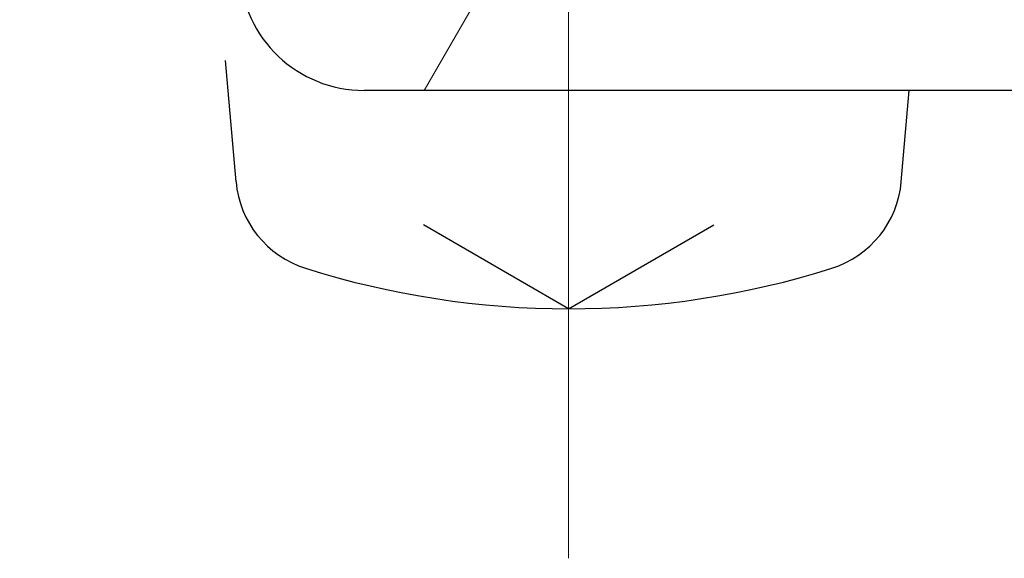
# Model space of a CAD drawing. Header units: millimetres. Extents: x 0 to 1071, y 0 to 742.
# Tile 120 of 130: x 732.7 to 740.59, y 475.25 to 479.57. Entities that reach past the tile are written whole.
import ezdxf

# ---------------------------------------------------------------- set-up
doc = ezdxf.new("R2010")
doc.units = ezdxf.units.MM
doc.header["$LTSCALE"] = 0.454724
doc.linetypes.add('CENTER', pattern=[50.8, 31.75, -6.35, 6.35, -6.35])
doc.layers.add('NoLayerName_001', color=7, linetype='Continuous')
doc.styles.get("Standard").update_dxf_attribs({"font": 'txt', "bigfont": 'extfont2'})
doc.dimstyles.get("Standard").update_dxf_attribs({"dimtxt": 2.5, "dimasz": 2.5, "dimexe": 1, "dimexo": 1, "dimtad": 1, "dimdec": 3, "dimzin": 0, "dimdsep": 46, "dimtxsty": 'Standard', "dimcen": 2.5, "dimadec": 3, "dimazin": 0, "dimtfac": 0.75, "dimtdec": 3, "dimtmove": 0, "dimatfit": 3, "dimfxl": 1, "dimarcsym": 0})

# ---------------------------------------------------------------- blocks, each defined once
blk = doc.blocks.new('_OPEN30')
at = {"color": 0, "linetype": 'ByBlock', "lineweight": -2}
for p, q in [((-1, 0.267949), (0, 0)), ((0, 0), (-1, -0.267949)), ((0, 0), (-1, 0))]:
    blk.add_line(p, q, dxfattribs=at)
blk = doc.blocks.new('*D120')
at = {"layer": 'Defpoints', "color": 0}
for p in [(726.5, 573), (798.5, 477)]:
    blk.add_point(p, dxfattribs=at)
at = {"layer": 'NoLayerName_001', "color": 0, "linetype": 'Continuous', "lineweight": 13}
blk.add_line((728.75, 570), (796.25, 480), dxfattribs=at)
at = {"layer": 'NoLayerName_001', "color": 0, "lineweight": 13, "xscale": 3.75, "yscale": 3.75, "zscale": 3.75}
for p, rotation in [((726.5, 573), 126.8698976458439), ((798.5, 477), 306.8698976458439)]:
    blk.add_blockref('_OPEN30', p, dxfattribs=dict(at, rotation=rotation))
at = {"layer": 'NoLayerName_001', "color": 0, "lineweight": 13, "insert": (748.0816, 555.836), "char_height": 8.75, "attachment_point": 5, "rotation": 306.8699}
blk.add_mtext('\\W0.8000;%%c120', dxfattribs=at)

msp = doc.modelspace()

# ---------------------------------------------------------------- linework, layer by layer
at = {"layer": 'NoLayerName_001', "color": 4, "linetype": 'CENTER', "lineweight": 13}
for p, q in [((735.941888, 479), (741.476456, 488.586154)), ((737.1, 482.25), (737.1, 475.25))]:
    msp.add_line(p, q, dxfattribs=at)
at = {"layer": 'NoLayerName_001', "color": 7, "linetype": 'Continuous', "lineweight": 25}
for p, q in [((734.435905, 478.268102), (734.350939, 479.239264)), ((789.537825, 479), (735.462175, 479)), ((739.764095, 478.268102), (739.828128, 479)), ((737.1, 477.25), (735.937099, 477.921401)), ((737.1, 477.25), (738.262901, 477.921401))]:
    msp.add_line(p, q, dxfattribs=at)
for centre, radius, start, end in [((735.462175, 480), 1, 182.9910928, 270), ((735.23286, 478.337827), 0.8, 185, 252.4732218), ((738.967139, 478.337827), 0.8, 287.5267782, 355), ((737.1, 484.25), 7, 252.4732218, 287.5267782)]:
    msp.add_arc(centre, radius, start, end, dxfattribs=at)

# ---------------------------------------------------------------- dimensions: what is measured, and where the dimension line sits
at = {"layer": 'NoLayerName_001', "color": 3, "linetype": 'Continuous', "lineweight": 13}
dim = msp.add_diameter_dim_2p(p1=(798.5, 477), p2=(726.5, 573), text='\\W0.8000;<>', dimstyle='Standard', override={"dimtxt": 8.75, "dimasz": 3.75, "dimexe": 2.5, "dimexo": 2.5, "dimgap": 2.5, "dimzin": 8, "dimpost": '%%c<>', "dimblk": 'OPEN30', "dimcen": 0, "dimclrd": 0, "dimclre": 0, "dimclrt": 0, "dimtp": 0, "dimtm": 0, "dimatfit": 2, "dimlwd": 13, "dimlwe": 13}, dxfattribs=at)
dim.commit()
dim.dimension.update_dxf_attribs({"geometry": '*D120', "text_midpoint": (742.508085, 551.655886), "dimtype": 163})

doc.saveas('drawing.dxf')
